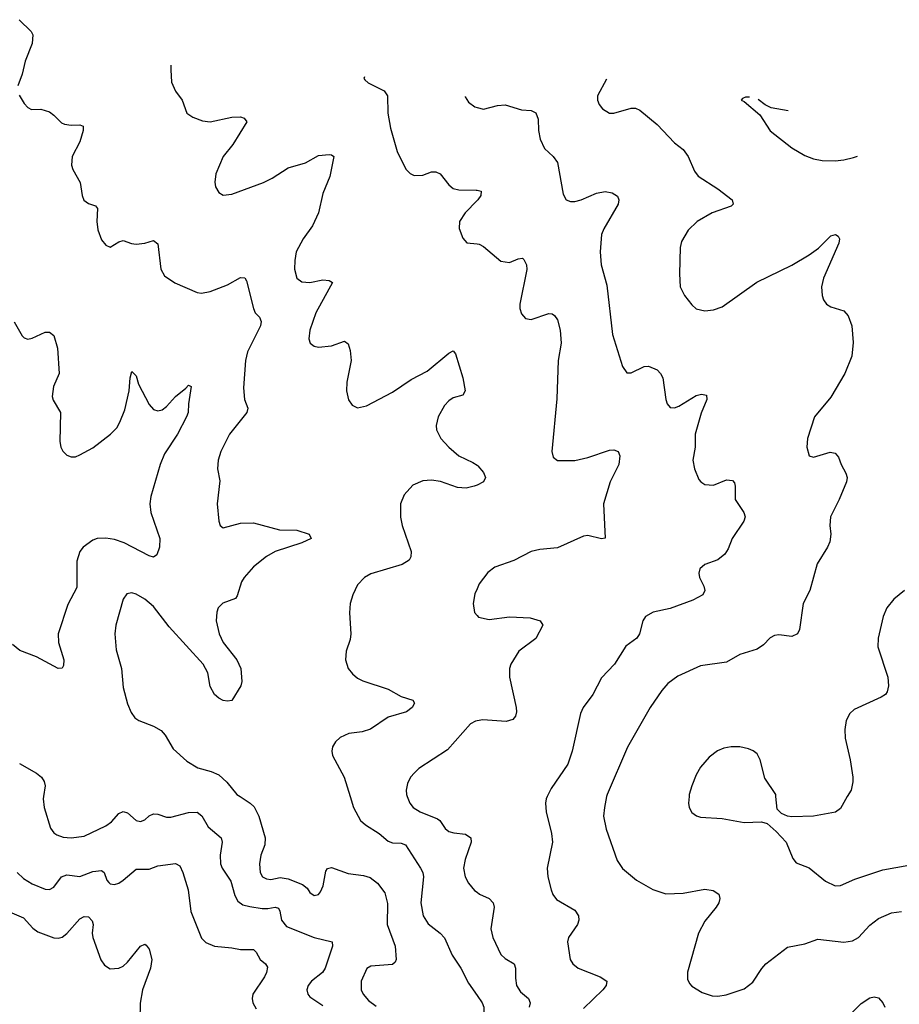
# Model space of a CAD drawing. Header units: inches. Extents: x 884691 to 1028259, y 526745 to 653629.
# Tile 202 of 241: x 987893 to 991945, y 639043 to 643580. Entities that reach past the tile are written whole.
import ezdxf

# ---------------------------------------------------------------- set-up
doc = ezdxf.new("R2010")
doc.units = ezdxf.units.IN
doc.header["$MEASUREMENT"] = 0
for name, color, linetype in [('A9683', 7, 'Continuous'), ('A9684', 7, 'Continuous'), ('A9693', 7, 'Continuous'), ('A9694', 7, 'Continuous')]:
    doc.layers.add(name, color=color, linetype=linetype)

msp = doc.modelspace()

# ---------------------------------------------------------------- linework, layer by layer
at = {"layer": 'A9683', "color": 6}
for points, elevation in [([(988003.1, 640000), (988001.8, 639990), (988005.5, 639950), (988035.2, 639855.2), (988050, 639832.7), (988063.5, 639823.5), (988093.7, 639813.7), (988129.6, 639809.6), (988190, 639817.1), (988290, 639864.6), (988315.5, 639884.5), (988350, 639921.4), (988370, 639932), (988390, 639925), (988430, 639890.4), (988450, 639885.4), (988470, 639893.4), (988490, 639911.6), (988510, 639921.1), (988530, 639919.6), (988570, 639905.5), (988590, 639904.8), (988670, 639926.9), (988710, 639927.6), (988731.5, 639911.5), (988760.8, 639860.8), (988821.7, 639810), (988825.7, 639790), (988816.2, 639730), (988818.2, 639690), (988826, 639670), (988866, 639610), (988883.8, 639543.8), (988897.9, 639517.9), (988921.5, 639501.5), (988953.3, 639493.3), (989010, 639484.5), (989036.2, 639483.8), (989070, 639490), (989085.3, 639485.3), (989092, 639472), (989098.6, 639430), (989122, 639402), (989250, 639351.1), (989331.8, 639330), (989333.8, 639310), (989300, 639210), (989287.5, 639190), (989237.9, 639150), (989222.6, 639130), (989216.5, 639110), (989219.9, 639090), (989230, 639077), (989290, 639037.8)], 2800), ([(988908.3, 640000), (988954.3, 639970), (988972.5, 639952.5), (988994.8, 639910), (989024.5, 639810), (989022.3, 639777.7), (989003.8, 639730), (988997.1, 639690), (989000.8, 639650), (989012, 639630), (989030, 639620.8), (989050, 639618.7), (989093.4, 639626.6), (989130, 639621.5), (989195.5, 639595.5), (989217.3, 639577.3), (989230, 639558), (989250, 639543.5), (989270, 639548.8), (989278.8, 639561.2), (989290.5, 639589.5), (989303.5, 639656.5), (989311.3, 639668.7), (989330, 639672.8), (989405.6, 639645.6), (989477.2, 639637.2), (989507.8, 639627.8), (989541.4, 639601.4), (989575.9, 639555.9), (989587.5, 639507.5), (989585.6, 639410), (989622.5, 639310), (989626.7, 639250), (989622.3, 639237.7), (989610, 639225.7), (989510, 639218.4), (989492.7, 639207.3), (989466.1, 639150), (989466.8, 639110), (989474.9, 639090), (989499.9, 639059.9), (989534.6, 639034.6)], 2900), ([(989415.7, 640000), (989431, 639950), (989463, 639890), (989485.5, 639870), (989548.8, 639830), (989590, 639794.3), (989610, 639787.4), (989650, 639786), (989670, 639777.5), (989740, 639670), (989750.5, 639650), (989753.2, 639630), (989740.4, 639510), (989751.7, 639450), (989774.2, 639414.2), (989830.6, 639370.6), (989849.9, 639349.9), (989884.7, 639270), (989924.6, 639210), (989960, 639140), (990000, 639083.5)], 3000), ([(989678.2, 640000), (989689.7, 639970), (989706.2, 639950), (989737.8, 639930), (989818.2, 639898.2), (989829.3, 639889.3), (989853.3, 639853.3), (989870, 639839.2), (989892.3, 639832.3), (989946.2, 639826.2), (989972, 639810), (989973.3, 639790), (989945.8, 639710), (989938.2, 639670), (989944.7, 639630), (989961.1, 639601), (989987.8, 639567.8), (990000, 639559.1)], 3100), ([(987880.9, 639650), (987910, 639622.9), (987950, 639597.8), (988010, 639572.9), (988030, 639572), (988050, 639583.2), (988085.5, 639630), (988110, 639639.4), (988170, 639632.5), (988230, 639654.2), (988270, 639659.4), (988281.9, 639650), (988295, 639615), (988303.6, 639603.6), (988310, 639597.6), (988330, 639594.3), (988350, 639600.7), (988370, 639614.2), (988430, 639666.3), (988490, 639665), (988530, 639681.2), (988610, 639692.5), (988630, 639681.3), (988644.7, 639650), (988669.8, 639569.8), (988680.9, 639470), (988730, 639347.8), (988750, 639327.9), (988790, 639311.4), (988870, 639303.8), (988910, 639295.1), (988970, 639295.7), (988982.8, 639282.8), (989000.7, 639250), (989025.1, 639230), (989034.2, 639214.2), (989030.2, 639190), (989020.4, 639170), (988967.5, 639090), (988963.3, 639070), (988966.5, 639050), (988982.6, 639022.6)], 2700), ([(987806.6, 639486.6), (987910, 639441.4), (987953.4, 639393.4), (987976.6, 639376.6), (988050, 639349.1), (988070, 639347.3), (988088.2, 639351.8), (988110, 639368.7), (988170, 639436.8), (988190, 639447.7), (988210, 639445.9), (988227.4, 639427.4), (988231.2, 639410), (988226.6, 639370), (988229.2, 639350), (988267.2, 639247.2), (988283.1, 639223.1), (988310, 639207), (988350, 639208.7), (988370, 639219.2), (988390, 639236.7), (988450, 639311.3), (988470, 639319.4), (988475.5, 639315.5), (988490, 639297), (988501.6, 639250), (988495, 639210), (988458, 639110), (988447.5, 639047.5), (988445.9, 638970)], 2600)]:
    msp.add_lwpolyline(points, dxfattribs=dict(at, elevation=elevation))
at = {"layer": 'A9684', "color": 6}
for points, elevation in [([(987890, 643580.5), (987946.4, 643526.4), (987953.8, 643510), (987949.7, 643470), (987917.5, 643390), (987904, 643330), (987883.8, 643276.2)], 2900), ([(988589.7, 643370.2), (988588.9, 643350), (988593, 643293), (988610.6, 643250.6), (988642.2, 643210), (988663.7, 643150), (988691.3, 643131.3), (988734.8, 643114.8), (988770, 643110.3), (988870, 643131.3), (988910, 643132.3), (988927.3, 643127.3), (988939, 643110), (988874.4, 643005.6), (988830.5, 642950), (988796.2, 642870), (988791.3, 642831.3), (988795.7, 642810), (988810, 642784.8), (988830, 642771.2), (988870, 642775.8), (989015.7, 642830), (989056.1, 642850), (989130, 642898.5), (989210, 642920.7), (989270, 642954.8), (989319.3, 642959.3), (989330, 642958.3), (989340.8, 642950), (989322, 642858), (989290, 642779.4), (989269, 642691), (989242.6, 642630), (989198.7, 642570), (989166.7, 642510), (989159.9, 642470), (989159.4, 642430), (989169.6, 642390), (989192.6, 642372.6), (989230, 642369.7), (989290, 642381.8), (989319, 642379), (989333.8, 642370), (989257.6, 642230), (989228.9, 642150), (989225.2, 642110), (989231, 642090), (989250, 642076), (989270, 642071.9), (989330, 642076.9), (989390, 642098.3), (989406.9, 642086.9), (989415.9, 642055.9), (989419.5, 642010), (989400.6, 641910), (989398.5, 641870), (989408.2, 641828.2), (989424, 641804), (989450, 641792.3), (989490, 641800.9), (989610, 641863.8), (989697, 641923), (989770, 641961.4), (989870, 642043.6), (989890, 642054.4), (989900.7, 642040.7), (989934.1, 641930), (989944.6, 641870), (989934.3, 641850), (989890, 641837.7), (989870, 641824.6), (989850, 641802.4), (989820.9, 641750), (989811.6, 641710), (989813.3, 641690), (989832.8, 641650), (989869.4, 641610), (989916.1, 641570), (989980.3, 641540.3), (990000, 641527)], 3000), ([(989481.1, 643317.2), (989478.2, 643310), (989483.3, 643303.3), (989499.1, 643290), (989572.6, 643252.6), (989587, 643230), (989588.3, 643150), (989600.9, 643080.9), (989632.3, 642972.3), (989671.9, 642891.9), (989691.3, 642871.3), (989710, 642862.7), (989750, 642864.5), (989790, 642879.4), (989810, 642879.2), (989830, 642869.6), (989870, 642819), (989890, 642802.6), (989916, 642796), (989995.4, 642795.4), (990000, 642794.3)], 3100), ([(987890, 643232.4), (987913.8, 643193.8), (987930, 643176.4), (987947.3, 643167.3), (987990, 643167.4), (988030, 643155.1), (988050, 643141.1), (988085.1, 643105.1), (988098.6, 643098.6), (988130, 643094.3), (988170, 643096.5), (988185.8, 643090), (988184.9, 643070), (988170, 643017), (988135.4, 642950), (988131.4, 642910), (988137.1, 642890), (988171.7, 642830), (988180.6, 642770), (988188.2, 642748.2), (988210, 642733.6), (988242.6, 642722.6), (988251.1, 642711.1), (988248.4, 642650), (988252.7, 642612.7), (988270, 642566.3), (988290, 642540.9), (988310, 642532.7), (988350, 642556.6), (988370, 642563.2), (988408.7, 642548.7), (988430, 642546.1), (988470, 642551.3), (988510, 642562.6), (988530, 642546.9), (988542.8, 642430), (988560.7, 642400.7), (988607.5, 642367.5), (988710, 642322.8), (988730, 642320.4), (988770, 642328.4), (988850, 642358.5), (988910, 642391.6), (988930, 642390.1), (988937.3, 642377.3), (988969.5, 642249.5), (988978.5, 642230), (988997.1, 642210), (989004.8, 642190), (989002.2, 642170), (988942.5, 642050), (988932.9, 642010), (988923.3, 641883.3), (988928.8, 641830), (988944.7, 641790), (988939.9, 641770), (988859.5, 641670), (988819.2, 641590), (988806.8, 641550), (988804, 641510), (988815.3, 641455.3), (988803.3, 641350), (988810.1, 641270.1), (988817.2, 641250), (988830, 641239.3), (988910, 641260.7), (988970, 641261.2), (989090, 641229.2), (989170, 641227.4), (989227, 641210), (989235.3, 641190), (989192.2, 641170), (989070, 641129.6), (989030, 641106.9), (988970, 641058.6), (988926.8, 641010), (988914.8, 640990), (988895.2, 640924.8), (988887.3, 640912.7), (988828.9, 640891.1), (988807.5, 640870), (988800.7, 640850), (988798.3, 640810), (988811.3, 640750), (988830.1, 640710.1), (988892.9, 640630), (988911.8, 640590), (988916.5, 640530), (988911.6, 640510), (988870, 640442.9), (988850, 640439.1), (988830, 640443.5), (988810, 640453), (988790, 640470.6), (988770, 640506.8), (988759.3, 640570), (988738.6, 640610), (988582.1, 640782.1), (988510, 640875.6), (988470, 640909.6), (988430, 640933.2), (988410, 640939.5), (988385.8, 640934.2), (988370, 640909.8), (988336, 640790), (988331.7, 640750), (988336.8, 640676.8), (988362.4, 640590), (988370, 640502.4), (988390, 640427.2), (988407, 640387), (988423, 640363.1), (988441.6, 640350), (988510, 640324.4), (988544.5, 640304.5), (988563.5, 640283.5), (988600.5, 640220.5), (988663, 640163), (988713, 640133), (988775.8, 640115.8), (988810, 640101), (988847.3, 640067.3), (988892.9, 640010), (988908.3, 640000)], 2900), ([(989945.6, 643226.1), (989945.7, 643225.7), (989960.6, 643200.6), (989990, 643178.2), (990000, 643175.8)], 3200), ([(990000, 642746.6), (989945.4, 642690), (989919.8, 642650), (989918, 642618), (989933.9, 642573.9), (989952.8, 642552.8), (990000, 642547.7)], 3100), ([(987867.4, 642187.4), (987904.1, 642124.1), (987914.1, 642114), (987930, 642108.4), (987950, 642112.7), (988010, 642139.7), (988030, 642140.8), (988050, 642125.8), (988066.9, 642066.9), (988074.4, 641950), (988049, 641890), (988043.2, 641843.2), (988047, 641827), (988080.6, 641770), (988077.2, 641637.2), (988082.5, 641610), (988092.1, 641592.1), (988110, 641574), (988130, 641565.5), (988150, 641566.6), (988170, 641574.6), (988230, 641607.1), (988311.7, 641670), (988340.1, 641699.9), (988354.8, 641725.2), (988377.2, 641782.8), (988396.9, 641870), (988402.5, 641930), (988410, 641958.4), (988430, 641939.7), (988440.8, 641900.7), (988490, 641806.7), (988510, 641783.4), (988530, 641777.6), (988550, 641783), (988570, 641797.5), (988610, 641844), (988658.3, 641881.7), (988670, 641896), (988682.8, 641890), (988670.1, 641810.1), (988668.5, 641770), (988661.9, 641750), (988619.8, 641670), (988560.5, 641579.5), (988540.5, 641530), (988497, 641383), (988492.7, 641350), (988496.4, 641310), (988538.5, 641190), (988537.3, 641150), (988525.1, 641114.9), (988510, 641103.8), (988490, 641109.2), (988374.7, 641170), (988330, 641185.1), (988290, 641191.7), (988250, 641190.2), (988230, 641182.4), (988185.5, 641150), (988169.7, 641130), (988155.5, 641084.5), (988155.6, 640964.4), (988114.4, 640885.6), (988070.6, 640750), (988071.6, 640710), (988095.7, 640630), (988095, 640604.9), (988088, 640592), (988070, 640590.7), (987970, 640644.1), (987894.1, 640674.1), (987860.4, 640700.4)], 2800), ([(990000, 641436), (989987.1, 641430), (989950, 641421.8), (989910, 641424.9), (989831.7, 641451.7), (989790, 641457.7), (989750, 641455.1), (989704.8, 641435.2), (989664.2, 641390), (989647.9, 641350), (989647.9, 641287.9), (989655.1, 641250), (989695.8, 641130), (989695.2, 641104.8), (989687.8, 641090), (989655.5, 641070), (989510, 641026.8), (989481.2, 641010), (989450, 640975.7), (989428.4, 640930), (989415.6, 640890), (989412.4, 640847.6), (989418.7, 640750), (989415.2, 640724.8), (989397, 640670), (989393.5, 640630), (989407, 640590), (989426.1, 640566.1), (989450, 640546.2), (989474.1, 640534.1), (989590, 640495.9), (989650, 640460.6), (989704.1, 640444.1), (989711.1, 640430), (989700.9, 640410), (989674.6, 640390), (989590, 640366.1), (989509.5, 640310.5), (989470, 640298.8), (989409.4, 640290.6), (989370, 640272.5), (989347.7, 640252.3), (989334.8, 640230), (989330.8, 640210), (989333.4, 640190), (989388.3, 640090), (989415.7, 640000)], 3000), ([(990000, 640957.1), (989990, 640934), (989982.1, 640890), (989988.6, 640848.6), (990000, 640834.8)], 3100), ([(990000, 640348.6), (989992.6, 640347.4), (989970, 640335.4), (989864.4, 640215.6), (989732.4, 640130), (989711.1, 640110), (989694.1, 640090), (989679.5, 640060.5), (989673.2, 640030), (989674.3, 640010), (989678.2, 640000)], 3100), ([(987892.4, 640152.4), (987970, 640108.7), (987992.9, 640090), (988005.3, 640070), (988009.6, 640050), (988003.1, 640000)], 2800)]:
    msp.add_lwpolyline(points, dxfattribs=dict(at, elevation=elevation))
at = {"layer": 'A9693', "color": 6}
for points, elevation in [([(990323.2, 640000), (990318.3, 639990), (990315.1, 639970), (990317.9, 639930), (990342.8, 639830), (990347.4, 639790), (990322.4, 639670), (990326.8, 639630), (990341.6, 639570), (990349, 639549), (990365.9, 639525.9), (990450, 639477), (990467.7, 639450), (990468.5, 639430), (990462.6, 639410), (990421.5, 639350), (990416.3, 639330), (990429.2, 639250), (990441.1, 639230), (990465.9, 639210), (990567.5, 639170), (990597.2, 639150), (990594.4, 639130), (990578.8, 639110), (990490, 639023.2)], 3200), ([(990596.9, 640000), (990586.5, 639950), (990583.3, 639910), (990594.9, 639850), (990645.4, 639705.5), (990670, 639668.4), (990734.2, 639614.2), (990810, 639571.2), (990870, 639551.7), (990950, 639555.3), (991050, 639573.8), (991088, 639568), (991113.5, 639550), (991118.5, 639530), (991113.8, 639510), (991102.4, 639490), (991050, 639426.5), (991019.7, 639370), (990970.2, 639190.2), (990970, 639158), (990978.6, 639138.6), (990990, 639125.7), (991037.8, 639097.8), (991082.5, 639082.5), (991110, 639079.6), (991147.1, 639087.1), (991230, 639114.7), (991270, 639144.3), (991311.5, 639208.5), (991330, 639228.6), (991430, 639305.6), (991510, 639321), (991570, 639342.6), (991690, 639328.5), (991730, 639335.1), (991757, 639350), (991810, 639407.4), (991850, 639437.9), (991910, 639464.5), (991955.3, 639470)], 3300), ([(990976.6, 640000), (990973.6, 639970), (990977.8, 639950), (990990, 639926.7), (991011.3, 639911.3), (991030, 639904.8), (991130, 639899.3), (991230, 639880.7), (991310, 639884.1), (991336, 639876), (991378.6, 639838.6), (991424.2, 639790), (991454.8, 639714.8), (991470, 639695.2), (991530, 639672), (991604.9, 639610), (991650, 639588.2), (991674.6, 639590), (991740.1, 639619.9), (991870, 639661.8), (991990, 639683.6)], 3400), ([(991705.5, 640000), (991674.2, 639945.8), (991651.5, 639928.5), (991550, 639910.5), (991450, 639906.3), (991430, 639909.6), (991402.2, 639922.2), (991382.1, 639942.2), (991376.9, 640000)], 3400), ([(990000, 639559.1), (990011.1, 639551.1), (990056.6, 639530), (990074.6, 639510), (990078.3, 639490), (990063.6, 639390), (990072.6, 639350), (990110, 639272.2), (990130, 639254.2), (990170.5, 639230), (990177.1, 639210), (990177.2, 639162.8), (990182.5, 639130), (990200.1, 639100.1), (990237.8, 639070), (990244.2, 639050), (990239.9, 639030)], 3100), ([(990000, 639083.5), (990023.7, 639050), (990030.9, 639030), (990031.5, 639010), (990020.9, 638950), (990022.4, 638870), (990000, 638807.6)], 3000), ([(991710, 638986.9), (991770, 639047.3), (991810, 639072.4), (991830, 639077.7), (991850, 639073.1), (991869.3, 639050), (991878.6, 639030)], 3200)]:
    msp.add_lwpolyline(points, dxfattribs=dict(at, elevation=elevation))
at = {"layer": 'A9694', "color": 6}
for points, elevation in [([(990596.1, 643307), (990555.5, 643230), (990554.5, 643210), (990562.1, 643190), (990578.4, 643170), (990610.1, 643150.1), (990630, 643149.7), (990710, 643173.1), (990730, 643172.4), (990750, 643164), (990830, 643097), (990910, 643013), (990950, 642981.9), (990972.4, 642950), (991001.9, 642881.9), (991018.6, 642858.6), (991110, 642800.8), (991175.1, 642750), (991179.5, 642730), (991170, 642721.3), (991082.8, 642690), (991014.2, 642650), (990972.4, 642610), (990941.5, 642558.5), (990936, 642530), (990932.3, 642410), (990935.7, 642350), (990955, 642310), (990990, 642266.6), (991010, 642248.5), (991050, 642238.8), (991090, 642242.7), (991130, 642256.5), (991289.7, 642370.3), (991450, 642449.2), (991530, 642497), (991572.4, 642527.6), (991630, 642584.5), (991651, 642591), (991663, 642583), (991669.5, 642570), (991666.8, 642550), (991595.4, 642390), (991587.3, 642350), (991590.1, 642310), (991595.6, 642290), (991609.2, 642269.2), (991630, 642256.8), (991690, 642238.2), (991710, 642216.4), (991727.2, 642170), (991732.5, 642092.5), (991726.8, 642030), (991695, 641950), (991630, 641841), (991555, 641750), (991523.1, 641650), (991519.2, 641610), (991530.2, 641570.2), (991550, 641563.9), (991627.2, 641587.2), (991650, 641583.2), (991665, 641565), (991676.9, 641530), (991699.7, 641490), (991704.8, 641470), (991702.2, 641450), (991669, 641370), (991628.3, 641290), (991625.5, 641250), (991630.4, 641209.5), (991625.5, 641174.5), (991615.2, 641150), (991566.9, 641073.1), (991533, 640950), (991502.2, 640890), (991485, 640770), (991476.3, 640750), (991450, 640738.1), (991390, 640745.3), (991370, 640742.7), (991350, 640731.4), (991319.8, 640700.2), (991290, 640680.1), (991210, 640654.4), (991150, 640619.7), (991030, 640602.8), (990925.4, 640554.6), (990879.1, 640520.9), (990851.6, 640488.4), (990798.3, 640410), (990692.9, 640227.1), (990598.9, 640010), (990596.9, 640000)], 3300), ([(991255.6, 643224.1), (991236.5, 643223.5), (991222.3, 643217.7), (991216.3, 643210), (991230, 643203.1), (991302.5, 643142.5), (991350, 643067.9), (991450.3, 642990.3), (991510, 642955), (991550, 642938.6), (991590, 642932), (991650, 642929.7), (991690, 642934), (991734.4, 642945.6), (991753.1, 642951.3)], 3400), ([(990000, 643175.8), (990030, 643168.6), (990094.4, 643185.6), (990130, 643188.6), (990205.5, 643165.5), (990250, 643161.7), (990270.6, 643150.6), (990281.3, 643121.3), (990283.6, 643070), (990290.8, 643030), (990310, 642987.1), (990350.6, 642950), (990370, 642922.3), (990396.6, 642776.6), (990410.1, 642750.1), (990430, 642742.2), (990450, 642742), (990479.8, 642750), (990550, 642780.3), (990590, 642788.4), (990622.5, 642782.5), (990647, 642767), (990653.3, 642750), (990650.1, 642730), (990584.1, 642615.9), (990573.7, 642590), (990567.1, 642510), (990571.9, 642450), (990597.2, 642357.2), (990624, 642130), (990670, 641982), (990690, 641952.9), (990710, 641952.6), (990770, 641982.2), (990790, 641983.3), (990830, 641966.1), (990845.2, 641950), (990855.3, 641930), (990870.1, 641830.1), (990876.3, 641810), (990890, 641793.4), (990910, 641791), (990930, 641798.8), (991010, 641847.9), (991034.4, 641854.4), (991056.5, 641850), (991057.9, 641830), (991032.5, 641767.5), (991004.4, 641670), (991005.1, 641610), (990994.4, 641550), (991001.2, 641510), (991022.1, 641462.1), (991031.5, 641450), (991050, 641438.3), (991090, 641435.8), (991150, 641460.6), (991177.4, 641457.4), (991186.2, 641446.2), (991189.5, 641430), (991188.7, 641370), (991229.7, 641310), (991234.5, 641290), (991229.7, 641270), (991175.2, 641190), (991157.4, 641142.6), (991142.2, 641117.8), (991109.2, 641090.8), (991048.8, 641070), (991026.4, 641050), (991022.5, 641030), (991025.1, 641010), (991045.5, 640970), (991049, 640950), (991040.1, 640930), (990994.1, 640905.9), (990890, 640867.1), (990810.7, 640849.3), (990775.7, 640830), (990763.3, 640810), (990748.2, 640750), (990735.4, 640730), (990686.2, 640693.8), (990633.3, 640610), (990572.6, 640547.4), (990533.6, 640470), (990489.6, 640410.4), (990476.3, 640383.7), (990438.3, 640210), (990418.9, 640150), (990342, 640038.1), (990323.2, 640000)], 3200), ([(991433, 643160.2), (991354.6, 643174.6), (991327.6, 643187.6), (991295.2, 643213.3)], 3400), ([(990000, 642794.3), (990019.1, 642790), (990017.1, 642770), (990003.3, 642750), (990000, 642746.6)], 3100), ([(990000, 642547.7), (990010, 642546.6), (990030, 642535.1), (990110, 642468.3), (990150, 642462.2), (990190, 642478.2), (990210, 642481.2), (990216, 642476), (990228, 642450), (990228.7, 642428.7), (990197, 642270), (990196.6, 642250), (990204.2, 642224.2), (990223.6, 642203.6), (990250, 642198.5), (990330, 642226.3), (990345.4, 642225.4), (990357.2, 642217.2), (990370, 642197.8), (990383.4, 642150), (990387.1, 642090), (990373.8, 642010), (990367.2, 641832.8), (990344.2, 641590), (990350, 641564.4), (990370, 641549.2), (990450, 641549.4), (990510, 641562.7), (990610, 641595.9), (990630, 641598.7), (990650.3, 641590.3), (990658.1, 641570), (990653.6, 641530), (990613.3, 641450), (990581.9, 641350), (990589.5, 641190.5), (990572.6, 641187.4), (990510, 641203.3), (990490, 641200.9), (990370, 641147.1), (990290, 641138.5), (990250, 641128.9), (990170, 641088.6), (990081.9, 641058.1), (990050, 641032.8), (990010, 640980.3), (990000, 640957.1)], 3100), ([(990000, 641527), (990004.2, 641524.2), (990030, 641493.2), (990039.4, 641470), (990030, 641450), (990000, 641436)], 3000), ([(991969.1, 640950), (991920.6, 640910), (991887.8, 640870), (991870.6, 640830), (991848.3, 640730), (991847.1, 640690), (991891.9, 640550), (991895.1, 640510), (991890, 640483.5), (991881.2, 640470), (991861.8, 640458.2), (991738, 640402), (991717.2, 640382.8), (991700.7, 640350), (991694, 640310), (991695.3, 640270), (991719.6, 640170), (991732, 640090), (991731.9, 640068.1), (991722.9, 640030), (991705.5, 640000)], 3400), ([(990000, 640834.8), (990006.7, 640826.7), (990056, 640816), (990150, 640828.3), (990244.3, 640824.3), (990290.2, 640810), (990303.2, 640790), (990271.5, 640728.5), (990192.3, 640670), (990155.1, 640610), (990149.8, 640590), (990149.4, 640550), (990179.9, 640410), (990182, 640390), (990177.5, 640370), (990164.2, 640355.8), (990134.5, 640345.5), (990026.9, 640353.1), (990000, 640348.6)], 3100), ([(991376.9, 640000), (991375.9, 640010), (991325.5, 640085.5), (991303.9, 640170), (991290, 640196.5), (991271.6, 640211.6), (991250, 640220.7), (991210, 640228.8), (991170, 640228.8), (991136.7, 640223.3), (991108.3, 640211.7), (991070, 640182), (991030, 640135.5), (991010, 640101), (990989.1, 640050), (990977.5, 640010), (990976.6, 640000)], 3400)]:
    msp.add_lwpolyline(points, dxfattribs=dict(at, elevation=elevation))

doc.saveas('drawing.dxf')
